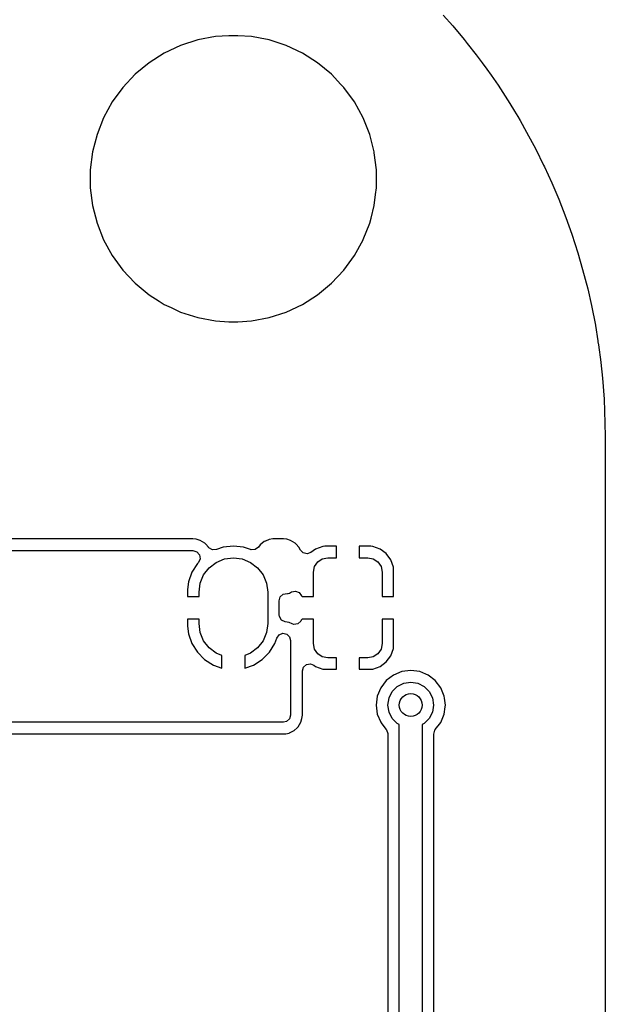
# Model space of a CAD drawing. Extents: x 0.4 to 10.6, y -8.1 to -0.4.
# Tile 40 of 42: x 7.5 to 7.9, y -2.1 to -1.4. Entities that reach past the tile are written whole.
import ezdxf

# ---------------------------------------------------------------- set-up
doc = ezdxf.new("R2010")
doc.units = 0
doc.header["$MEASUREMENT"] = 0
doc.layers.add('BLACK', color=7, linetype='CONTINUOUS')

msp = doc.modelspace()

# ---------------------------------------------------------------- linework, layer by layer
at = {"layer": 'BLACK', "linetype": 'CONTINUOUS'}
for p, q in [((7.78216, -1.42277), (7.78877, -1.4302)), ((7.78877, -1.4302), (7.7966, -1.43959)), ((7.61326, -1.43989), (7.60148, -1.44372)), ((7.62543, -1.43757), (7.61326, -1.43989)), ((7.6347, -1.43699), (7.62543, -1.43757)), ((7.62543, -1.43757), (7.62543, -1.43757)), ((7.64089, -1.43699), (7.6347, -1.43699)), ((7.6347, -1.43699), (7.6347, -1.43699)), ((7.65016, -1.43757), (7.64089, -1.43699)), ((7.64089, -1.43699), (7.64089, -1.43699)), ((7.65624, -1.43873), (7.65016, -1.43757)), ((7.65016, -1.43757), (7.65016, -1.43757)), ((7.66233, -1.43989), (7.65624, -1.43873)), ((7.67411, -1.44372), (7.66233, -1.43989)), ((7.66233, -1.43989), (7.66233, -1.43989)), ((7.66233, -1.43989), (7.66233, -1.43989)), ((7.7966, -1.43959), (7.7987, -1.44224)), ((7.7987, -1.44224), (7.80493, -1.45013)), ((7.59028, -1.44899), (7.57982, -1.45563)), ((7.60148, -1.44372), (7.59028, -1.44899)), ((7.59028, -1.44899), (7.59028, -1.44899)), ((7.60148, -1.44372), (7.60148, -1.44372)), ((7.68532, -1.44899), (7.67411, -1.44372)), ((7.67411, -1.44372), (7.67411, -1.44372)), ((7.69577, -1.45563), (7.68532, -1.44899)), ((7.68532, -1.44899), (7.68532, -1.44899)), ((7.80493, -1.45013), (7.80898, -1.45563)), ((7.57982, -1.45563), (7.57027, -1.46353)), ((7.57982, -1.45563), (7.57982, -1.45563)), ((7.70532, -1.46353), (7.69577, -1.45563)), ((7.69577, -1.45563), (7.69577, -1.45563)), ((7.80898, -1.45563), (7.81217, -1.45996)), ((7.57027, -1.46353), (7.56179, -1.47256)), ((7.57027, -1.46353), (7.57027, -1.46353)), ((7.71184, -1.47047), (7.70532, -1.46353)), ((7.70532, -1.46353), (7.70532, -1.46353)), ((7.70532, -1.46353), (7.70532, -1.46353)), ((7.81217, -1.45996), (7.81505, -1.46408)), ((7.81505, -1.46408), (7.81988, -1.47098)), ((7.56179, -1.47256), (7.55451, -1.48258)), ((7.56179, -1.47256), (7.56179, -1.47256)), ((7.7138, -1.47256), (7.71184, -1.47047)), ((7.72108, -1.48258), (7.7138, -1.47256)), ((7.7138, -1.47256), (7.7138, -1.47256)), ((7.81988, -1.47098), (7.8265, -1.48122)), ((7.55451, -1.48258), (7.54854, -1.49343)), ((7.55451, -1.48258), (7.55451, -1.48258)), ((7.72705, -1.49343), (7.72108, -1.48258)), ((7.72108, -1.48258), (7.72108, -1.48258)), ((7.72108, -1.48258), (7.72108, -1.48258)), ((7.8265, -1.48122), (7.82802, -1.48369)), ((7.82802, -1.48369), (7.83118, -1.48881)), ((7.83118, -1.48881), (7.83357, -1.49268)), ((7.54854, -1.49343), (7.54398, -1.50495)), ((7.54854, -1.49343), (7.54854, -1.49343)), ((7.73161, -1.50495), (7.72705, -1.49343)), ((7.72705, -1.49343), (7.72705, -1.49343)), ((7.72705, -1.49343), (7.72705, -1.49343)), ((7.72705, -1.49343), (7.72705, -1.49343)), ((7.83357, -1.49268), (7.83504, -1.49528)), ((7.83504, -1.49528), (7.83955, -1.50329)), ((7.83955, -1.50329), (7.84595, -1.51516)), ((7.54398, -1.50495), (7.5409, -1.51695)), ((7.54398, -1.50495), (7.54398, -1.50495)), ((7.73352, -1.51241), (7.73161, -1.50495)), ((7.73161, -1.50495), (7.73161, -1.50495)), ((7.5409, -1.51695), (7.53935, -1.52924)), ((7.5409, -1.51695), (7.5409, -1.51695)), ((7.73469, -1.51695), (7.73352, -1.51241)), ((7.73476, -1.51756), (7.73469, -1.51695)), ((7.73624, -1.52924), (7.73476, -1.51756)), ((7.84595, -1.51516), (7.85127, -1.52608)), ((7.53935, -1.52924), (7.53935, -1.54163)), ((7.73624, -1.54163), (7.73624, -1.52924)), ((7.73624, -1.52924), (7.73624, -1.52924)), ((7.85127, -1.52608), (7.85184, -1.52729)), ((7.85184, -1.52729), (7.85698, -1.53833)), ((7.53935, -1.54163), (7.5409, -1.55392)), ((7.73565, -1.54628), (7.73624, -1.54163)), ((7.73624, -1.54163), (7.73624, -1.54163)), ((7.85698, -1.53833), (7.86162, -1.54952)), ((7.73469, -1.55392), (7.73565, -1.54628)), ((7.86162, -1.54952), (7.8666, -1.56207)), ((7.5409, -1.55392), (7.5409, -1.55392)), ((7.5409, -1.55392), (7.54398, -1.56591)), ((7.73249, -1.56247), (7.73469, -1.55392)), ((7.73161, -1.56591), (7.73249, -1.56247)), ((7.8666, -1.56207), (7.86664, -1.56217)), ((7.86664, -1.56217), (7.87055, -1.5735)), ((7.54398, -1.56591), (7.54398, -1.56591)), ((7.54398, -1.56591), (7.54854, -1.57743)), ((7.72716, -1.57714), (7.73161, -1.56591)), ((7.73161, -1.56591), (7.73161, -1.56591)), ((7.54854, -1.57743), (7.54854, -1.57743)), ((7.54854, -1.57743), (7.54854, -1.57743)), ((7.54854, -1.57743), (7.54854, -1.57743)), ((7.54854, -1.57743), (7.55451, -1.58829)), ((7.72108, -1.58829), (7.72705, -1.57743)), ((7.72705, -1.57743), (7.72716, -1.57714)), ((7.87055, -1.5735), (7.87482, -1.58638)), ((7.55451, -1.58829), (7.55451, -1.58829)), ((7.55451, -1.58829), (7.55451, -1.58829)), ((7.55451, -1.58829), (7.56179, -1.59831)), ((7.7138, -1.59831), (7.72108, -1.58829)), ((7.87482, -1.58638), (7.87485, -1.58649)), ((7.87485, -1.58649), (7.87805, -1.59795)), ((7.56179, -1.59831), (7.56179, -1.59831)), ((7.56179, -1.59831), (7.56991, -1.60696)), ((7.70532, -1.60734), (7.7138, -1.59831)), ((7.87805, -1.59795), (7.88158, -1.61113)), ((7.56991, -1.60696), (7.57027, -1.60734)), ((7.57027, -1.60734), (7.57027, -1.60734)), ((7.57027, -1.60734), (7.57982, -1.61523)), ((7.69577, -1.61523), (7.70532, -1.60734)), ((7.88158, -1.61113), (7.88161, -1.61125)), ((7.88161, -1.61125), (7.88408, -1.62274)), ((7.57982, -1.61523), (7.57982, -1.61523)), ((7.57982, -1.61523), (7.58672, -1.61961)), ((7.68532, -1.62187), (7.69577, -1.61523)), ((7.58672, -1.61961), (7.59028, -1.62187)), ((7.59028, -1.62187), (7.59503, -1.62411)), ((7.59503, -1.62411), (7.60148, -1.62715)), ((7.67411, -1.62715), (7.68532, -1.62187)), ((7.88408, -1.62274), (7.88686, -1.63625)), ((7.60148, -1.62715), (7.60148, -1.62715)), ((7.60148, -1.62715), (7.60148, -1.62715)), ((7.60148, -1.62715), (7.61326, -1.63097)), ((7.61326, -1.63097), (7.62543, -1.63329)), ((7.65016, -1.63329), (7.66233, -1.63097)), ((7.66233, -1.63097), (7.67411, -1.62715)), ((7.62543, -1.63329), (7.62543, -1.63329)), ((7.62543, -1.63329), (7.62543, -1.63329)), ((7.62543, -1.63329), (7.6347, -1.63388)), ((7.6347, -1.63388), (7.6347, -1.63388)), ((7.6347, -1.63388), (7.64089, -1.63388)), ((7.64089, -1.63388), (7.65016, -1.63329)), ((7.65016, -1.63329), (7.65016, -1.63329)), ((7.65016, -1.63329), (7.65016, -1.63329)), ((7.88686, -1.63625), (7.88689, -1.63638)), ((7.88689, -1.63638), (7.88849, -1.64693)), ((7.88849, -1.64693), (7.88861, -1.64772)), ((7.88861, -1.64772), (7.88889, -1.64961)), ((7.88889, -1.64961), (7.89065, -1.66164)), ((7.89065, -1.66164), (7.89067, -1.66177)), ((7.89067, -1.66177), (7.89165, -1.67257)), ((7.89165, -1.67257), (7.89293, -1.6872)), ((7.89293, -1.6872), (7.89294, -1.68734)), ((7.89294, -1.68734), (7.89317, -1.69503)), ((7.89317, -1.69503), (7.89368, -1.7126)), ((7.89368, -1.7126), (7.89368, -3.01181)), ((7.61001, -1.78325), (7.47758, -1.78325)), ((7.61229, -1.78358), (7.61001, -1.78325)), ((7.61001, -1.78325), (7.61001, -1.78325)), ((7.61493, -1.78435), (7.61229, -1.78358)), ((7.61229, -1.78358), (7.61229, -1.78358)), ((7.61229, -1.78358), (7.61229, -1.78358)), ((7.61807, -1.78611), (7.61493, -1.78435)), ((7.61493, -1.78435), (7.61493, -1.78435)), ((7.61876, -1.78682), (7.61807, -1.78611)), ((7.61807, -1.78611), (7.61807, -1.78611)), ((7.62057, -1.78889), (7.61876, -1.78682)), ((7.62075, -1.7891), (7.62057, -1.78889)), ((7.62057, -1.78889), (7.62057, -1.78889)), ((7.6378, -1.78817), (7.63074, -1.78896)), ((7.64485, -1.78896), (7.6378, -1.78817)), ((7.6378, -1.78817), (7.6378, -1.78817)), ((7.65508, -1.78893), (7.65288, -1.79058)), ((7.65618, -1.78746), (7.65508, -1.78893)), ((7.65892, -1.78513), (7.65618, -1.78746)), ((7.65618, -1.78746), (7.65618, -1.78746)), ((7.65961, -1.78483), (7.65892, -1.78513)), ((7.65892, -1.78513), (7.65892, -1.78513)), ((7.65983, -1.78473), (7.65961, -1.78483)), ((7.6624, -1.78377), (7.65983, -1.78473)), ((7.65983, -1.78473), (7.65983, -1.78473)), ((7.65983, -1.78473), (7.65983, -1.78473)), ((7.66494, -1.78327), (7.6624, -1.78377)), ((7.66544, -1.78325), (7.66494, -1.78327)), ((7.66494, -1.78327), (7.66494, -1.78327)), ((7.67228, -1.78325), (7.66544, -1.78325)), ((7.67456, -1.78358), (7.67228, -1.78325)), ((7.6772, -1.78435), (7.67456, -1.78358)), ((7.67456, -1.78358), (7.67456, -1.78358)), ((7.67456, -1.78358), (7.67456, -1.78358)), ((7.68034, -1.78611), (7.6772, -1.78435)), ((7.6772, -1.78435), (7.6772, -1.78435)), ((7.68104, -1.78682), (7.68034, -1.78611)), ((7.68034, -1.78611), (7.68034, -1.78611)), ((7.68284, -1.78889), (7.68104, -1.78682)), ((7.68396, -1.791), (7.68284, -1.78889)), ((7.69942, -1.7885), (7.69438, -1.79026)), ((7.70062, -1.78839), (7.69942, -1.7885)), ((7.70866, -1.78839), (7.70062, -1.78839)), ((7.70866, -1.79626), (7.70866, -1.78839)), ((7.73245, -1.78839), (7.72441, -1.78839)), ((7.72441, -1.78839), (7.72441, -1.79626)), ((7.73365, -1.7885), (7.73245, -1.78839)), ((7.73869, -1.79026), (7.73365, -1.7885)), ((7.35622, -1.79134), (7.61001, -1.79134)), ((7.61001, -1.79134), (7.61265, -1.79211)), ((7.61265, -1.79211), (7.61445, -1.79419)), ((7.61445, -1.79419), (7.61484, -1.79692)), ((7.62096, -1.78936), (7.62075, -1.7891)), ((7.62075, -1.7891), (7.62075, -1.7891)), ((7.62335, -1.79073), (7.62096, -1.78936)), ((7.6261, -1.79059), (7.62335, -1.79073)), ((7.63074, -1.78896), (7.6261, -1.79059)), ((7.63074, -1.78896), (7.63074, -1.78896)), ((7.64956, -1.79061), (7.64485, -1.78896)), ((7.64485, -1.78896), (7.64485, -1.78896)), ((7.65014, -1.79077), (7.64956, -1.79061)), ((7.65288, -1.79058), (7.65014, -1.79077)), ((7.68397, -1.79102), (7.68396, -1.791)), ((7.6859, -1.79298), (7.68397, -1.79102)), ((7.68859, -1.79358), (7.6859, -1.79298)), ((7.69117, -1.79263), (7.68859, -1.79358)), ((7.69438, -1.79026), (7.69117, -1.79263)), ((7.69438, -1.79026), (7.69438, -1.79026)), ((7.74298, -1.79343), (7.73869, -1.79026)), ((7.74616, -1.79773), (7.74298, -1.79343)), ((7.61301, -1.80012), (7.60924, -1.80613)), ((7.61346, -1.79967), (7.61301, -1.80012)), ((7.6137, -1.79942), (7.61346, -1.79967)), ((7.61484, -1.79692), (7.6137, -1.79942)), ((7.62109, -1.80318), (7.62598, -1.79942)), ((7.62598, -1.79942), (7.63168, -1.79706)), ((7.63168, -1.79706), (7.6378, -1.79626)), ((7.6378, -1.79626), (7.64391, -1.79706)), ((7.64391, -1.79706), (7.64961, -1.79942)), ((7.64961, -1.79942), (7.6545, -1.80318)), ((7.69291, -1.8061), (7.69366, -1.80234)), ((7.69366, -1.80234), (7.6958, -1.79914)), ((7.6958, -1.79914), (7.69899, -1.79701)), ((7.69899, -1.79701), (7.70276, -1.79626)), ((7.70276, -1.79626), (7.70866, -1.79626)), ((7.72441, -1.79626), (7.73031, -1.79626)), ((7.73031, -1.79626), (7.73408, -1.79701)), ((7.73408, -1.79701), (7.73727, -1.79914)), ((7.73727, -1.79914), (7.73941, -1.80234)), ((7.73941, -1.80234), (7.74016, -1.8061)), ((7.74792, -1.80277), (7.74616, -1.79773)), ((7.60924, -1.80613), (7.60689, -1.81283)), ((7.61498, -1.81377), (7.61734, -1.80807)), ((7.61734, -1.80807), (7.62109, -1.80318)), ((7.6545, -1.80318), (7.65825, -1.80807)), ((7.65825, -1.80807), (7.66061, -1.81377)), ((7.69291, -1.82283), (7.69291, -1.8061)), ((7.74016, -1.8061), (7.74016, -1.82283)), ((7.74803, -1.80397), (7.74792, -1.80277)), ((7.74803, -1.82283), (7.74803, -1.80397)), ((7.60689, -1.81283), (7.6063, -1.81811)), ((7.61417, -1.81988), (7.61498, -1.81377)), ((7.66061, -1.81377), (7.66142, -1.81988)), ((7.6063, -1.81811), (7.6063, -1.82283)), ((7.6063, -1.82283), (7.61417, -1.82283)), ((7.61417, -1.82283), (7.61417, -1.81988)), ((7.66142, -1.81988), (7.66142, -1.84154)), ((7.67009, -1.82322), (7.67216, -1.82142)), ((7.67216, -1.82142), (7.6735, -1.82103)), ((7.6735, -1.82103), (7.67513, -1.8208)), ((7.67513, -1.8208), (7.67546, -1.82075)), ((7.67546, -1.82075), (7.67643, -1.82055)), ((7.67546, -1.82075), (7.67546, -1.82075)), ((7.67546, -1.82075), (7.67546, -1.82075)), ((7.67643, -1.82055), (7.67786, -1.81979)), ((7.67786, -1.81979), (7.68056, -1.81923)), ((7.68056, -1.81923), (7.68312, -1.82022)), ((7.68312, -1.82022), (7.68475, -1.82244)), ((7.68475, -1.82244), (7.68477, -1.82257)), ((7.68477, -1.82257), (7.68504, -1.82283)), ((7.68504, -1.82283), (7.69291, -1.82283)), ((7.74016, -1.82283), (7.74803, -1.82283)), ((7.66931, -1.82586), (7.67009, -1.82322)), ((7.66931, -1.83126), (7.66931, -1.82586)), ((7.66931, -1.8355), (7.66931, -1.83126)), ((7.66948, -1.83678), (7.66931, -1.8355)), ((7.6063, -1.83858), (7.6063, -1.8433)), ((7.61417, -1.83858), (7.6063, -1.83858)), ((7.61417, -1.84154), (7.61417, -1.83858)), ((7.61498, -1.84765), (7.61417, -1.84154)), ((7.66142, -1.84154), (7.66061, -1.84765)), ((7.67092, -1.83912), (7.66948, -1.83678)), ((7.6734, -1.84032), (7.67092, -1.83912)), ((7.67609, -1.84085), (7.67339, -1.84032)), ((7.67339, -1.84032), (7.6734, -1.84032)), ((7.67817, -1.84177), (7.67609, -1.84085)), ((7.67609, -1.84085), (7.67609, -1.84085)), ((7.67946, -1.84214), (7.67817, -1.84177)), ((7.68219, -1.84175), (7.67946, -1.84214)), ((7.68426, -1.83995), (7.68219, -1.84175)), ((7.68451, -1.83911), (7.68426, -1.83995)), ((7.68504, -1.83858), (7.68451, -1.83911)), ((7.69291, -1.83858), (7.68504, -1.83858)), ((7.69291, -1.85531), (7.69291, -1.83858)), ((7.74803, -1.83858), (7.74016, -1.83858)), ((7.74016, -1.83858), (7.74016, -1.85531)), ((7.74803, -1.85745), (7.74803, -1.83858)), ((7.6063, -1.8433), (7.60689, -1.84859)), ((7.60689, -1.84859), (7.60924, -1.85529)), ((7.61734, -1.85335), (7.61498, -1.84765)), ((7.66061, -1.84765), (7.65825, -1.85335)), ((7.66768, -1.8515), (7.66928, -1.84927)), ((7.66928, -1.84927), (7.67184, -1.84826)), ((7.67184, -1.84826), (7.67454, -1.84879)), ((7.67454, -1.84879), (7.67652, -1.85069)), ((7.60924, -1.85529), (7.61301, -1.8613)), ((7.62109, -1.85824), (7.61734, -1.85335)), ((7.65825, -1.85335), (7.6545, -1.85824)), ((7.66258, -1.8613), (7.66635, -1.85529)), ((7.66635, -1.85529), (7.66768, -1.8515)), ((7.67652, -1.85069), (7.67717, -1.85312)), ((7.67717, -1.85312), (7.67717, -1.90457)), ((7.69366, -1.85908), (7.69291, -1.85531)), ((7.74016, -1.85531), (7.73941, -1.85908)), ((7.61301, -1.8613), (7.61803, -1.86632)), ((7.62598, -1.86199), (7.62109, -1.85824)), ((7.62992, -1.86362), (7.62598, -1.86199)), ((7.64961, -1.86199), (7.64567, -1.86362)), ((7.6545, -1.85824), (7.64961, -1.86199)), ((7.65756, -1.86632), (7.66258, -1.8613)), ((7.6958, -1.86227), (7.69366, -1.85908)), ((7.69899, -1.86441), (7.6958, -1.86227)), ((7.73727, -1.86227), (7.73408, -1.86441)), ((7.73941, -1.85908), (7.73727, -1.86227)), ((7.74616, -1.86369), (7.74792, -1.85865)), ((7.74792, -1.85865), (7.74803, -1.85745)), ((7.74792, -1.85865), (7.74792, -1.85865)), ((7.61803, -1.86632), (7.62404, -1.87009)), ((7.62404, -1.87009), (7.62992, -1.87215)), ((7.62992, -1.87215), (7.62992, -1.86362)), ((7.64567, -1.86362), (7.64567, -1.87215)), ((7.64567, -1.87215), (7.65155, -1.87009)), ((7.65155, -1.87009), (7.65756, -1.86632)), ((7.68603, -1.87145), (7.68811, -1.86965)), ((7.68811, -1.86965), (7.69083, -1.86926)), ((7.69083, -1.86926), (7.69304, -1.87016)), ((7.69304, -1.87016), (7.69438, -1.87116)), ((7.70276, -1.86516), (7.69899, -1.86441)), ((7.70866, -1.86516), (7.70276, -1.86516)), ((7.70866, -1.87303), (7.70866, -1.86516)), ((7.73031, -1.86516), (7.72441, -1.86516)), ((7.72441, -1.86516), (7.72441, -1.87303)), ((7.73408, -1.86441), (7.73031, -1.86516)), ((7.73869, -1.87116), (7.74298, -1.86798)), ((7.74298, -1.86798), (7.74616, -1.86369)), ((7.62992, -1.87215), (7.62992, -1.87215)), ((7.68526, -1.87409), (7.68603, -1.87145)), ((7.68526, -1.90457), (7.68526, -1.87409)), ((7.69438, -1.87116), (7.69438, -1.87116)), ((7.69438, -1.87116), (7.69943, -1.87292)), ((7.69943, -1.87292), (7.70062, -1.87303)), ((7.70062, -1.87303), (7.70866, -1.87303)), ((7.70866, -1.87303), (7.70866, -1.87303)), ((7.72441, -1.87303), (7.73245, -1.87303)), ((7.73245, -1.87303), (7.73365, -1.87292)), ((7.73365, -1.87292), (7.73869, -1.87116)), ((7.74792, -1.87699), (7.74298, -1.88078)), ((7.75367, -1.8746), (7.74792, -1.87699)), ((7.75984, -1.87379), (7.75367, -1.8746)), ((7.75367, -1.8746), (7.75367, -1.8746)), ((7.76601, -1.8746), (7.75984, -1.87379)), ((7.75984, -1.87379), (7.75984, -1.87379)), ((7.77029, -1.87637), (7.76601, -1.8746)), ((7.76601, -1.8746), (7.76601, -1.8746)), ((7.77177, -1.87699), (7.77029, -1.87637)), ((7.7767, -1.88078), (7.77177, -1.87699)), ((7.74298, -1.88078), (7.73919, -1.88571)), ((7.75059, -1.8849), (7.75498, -1.88266)), ((7.75498, -1.88266), (7.75984, -1.88189)), ((7.75984, -1.88189), (7.76471, -1.88266)), ((7.76471, -1.88266), (7.7691, -1.8849)), ((7.78049, -1.88571), (7.7767, -1.88078)), ((7.73919, -1.88571), (7.73681, -1.89147)), ((7.74487, -1.89277), (7.7471, -1.88838)), ((7.7471, -1.88838), (7.75059, -1.8849)), ((7.7691, -1.8849), (7.77258, -1.88838)), ((7.77258, -1.88838), (7.77482, -1.89277)), ((7.78288, -1.89147), (7.78049, -1.88571)), ((7.73681, -1.89147), (7.736, -1.89764)), ((7.73681, -1.89147), (7.73681, -1.89147)), ((7.74409, -1.89764), (7.74487, -1.89277)), ((7.77482, -1.89277), (7.77559, -1.89764)), ((7.78307, -1.89293), (7.78288, -1.89147)), ((7.78369, -1.89764), (7.78307, -1.89293)), ((7.736, -1.89764), (7.736, -1.89764)), ((7.736, -1.89764), (7.73681, -1.90381)), ((7.73681, -1.90381), (7.73681, -1.90381)), ((7.73681, -1.90381), (7.73916, -1.90949)), ((7.74487, -1.9025), (7.74409, -1.89764)), ((7.7471, -1.90689), (7.74487, -1.9025)), ((7.77482, -1.9025), (7.77258, -1.90689)), ((7.77559, -1.89764), (7.77482, -1.9025)), ((7.78049, -1.90956), (7.78288, -1.90381)), ((7.78288, -1.90381), (7.78353, -1.89883)), ((7.78353, -1.89883), (7.78369, -1.89764)), ((7.78369, -1.89764), (7.78369, -1.89764)), ((7.67228, -1.90945), (7.07796, -1.90945)), ((7.67431, -1.90901), (7.67228, -1.90945)), ((7.67639, -1.90721), (7.67431, -1.90901)), ((7.67717, -1.90457), (7.67639, -1.90721)), ((7.6824, -1.91263), (7.68415, -1.90949)), ((7.68415, -1.90949), (7.68493, -1.90685)), ((7.68493, -1.90685), (7.68526, -1.90457)), ((7.73916, -1.90949), (7.73919, -1.90956)), ((7.73919, -1.90956), (7.74298, -1.9145)), ((7.75059, -1.91038), (7.7471, -1.90689)), ((7.75197, -1.91108), (7.75059, -1.91038)), ((7.7691, -1.91038), (7.76772, -1.91108)), ((7.77258, -1.90689), (7.7691, -1.91038)), ((7.7767, -1.9145), (7.78049, -1.90956)), ((7.32852, -1.91754), (7.67228, -1.91754)), ((7.67228, -1.91754), (7.674, -1.91735)), ((7.67228, -1.91754), (7.67228, -1.91754)), ((7.674, -1.91735), (7.67502, -1.91713)), ((7.67502, -1.91713), (7.67603, -1.91691)), ((7.67603, -1.91691), (7.6762, -1.91687)), ((7.6762, -1.91687), (7.67643, -1.91682)), ((7.67643, -1.91682), (7.67961, -1.91512)), ((7.67961, -1.91512), (7.68169, -1.91332)), ((7.68169, -1.91332), (7.6824, -1.91263)), ((7.74298, -1.9145), (7.74298, -1.9145)), ((7.74298, -1.9145), (7.74307, -1.91461)), ((7.74307, -1.91461), (7.74406, -1.91718)), ((7.74406, -1.91718), (7.74407, -1.91758)), ((7.74407, -1.91758), (7.74407, -2.43281)), ((7.75197, -1.94581), (7.75197, -1.91108)), ((7.76772, -1.91108), (7.76772, -1.94581)), ((7.77561, -1.91758), (7.77639, -1.91494)), ((7.77561, -2.43281), (7.77561, -1.91758)), ((7.77639, -1.91494), (7.77662, -1.91461)), ((7.77662, -1.91461), (7.7767, -1.9145)), ((7.7767, -1.9145), (7.7767, -1.9145)), ((7.75197, -2.43931), (7.75197, -1.94581)), ((7.76772, -1.94581), (7.76772, -2.43931))]:
    msp.add_line(p, q, dxfattribs=at)
at = {"layer": 'BLACK'}
msp.add_circle((7.75984, -1.89764), 0.00787, dxfattribs=at)

doc.saveas('drawing.dxf')
